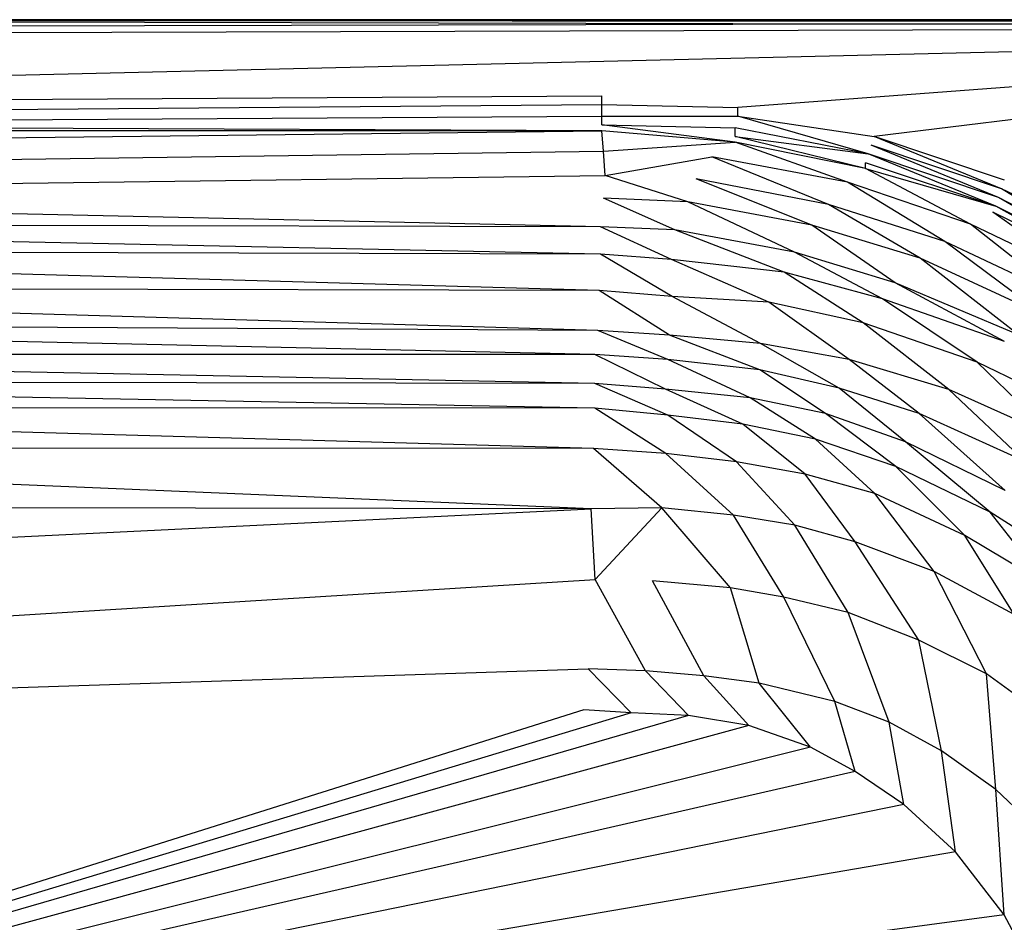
# Model space of a CAD drawing. Extents: x 0 to 1.7, y 0 to 0.75.
# Tile 12 of 17: x 1.13 to 1.46, y 0.45 to 0.75. Entities that reach past the tile are written whole.
import ezdxf

# ---------------------------------------------------------------- set-up
doc = ezdxf.new("R2010")
doc.units = 0
doc.layers.add('L2_CETUS_BQ170CEU2V_WANNE___REP', color=7, linetype='CONTINUOUS')
doc.layers.add('L3_CETUS_BQ170CEU2V_VER___REPLA', color=7, linetype='CONTINUOUS')

msp = doc.modelspace()

# ---------------------------------------------------------------- linework, layer by layer
at = {"layer": 'L2_CETUS_BQ170CEU2V_WANNE___REP', "color": 8}
for points, invisible_edges in [([(1.69, 0.748, 0.58), (0.85, 0.75, 0.582), (0.85, 0.748, 0.58), (1.69, 0.748, 0.58)], 13), ([(0.85, 0.75, 0.582), (1.69, 0.748, 0.58), (1.69, 0.75, 0.582), (0.85, 0.75, 0.582)], 14), ([(1.69, 0.75, 0.595), (0.85, 0.75, 0.582), (1.69, 0.75, 0.582), (1.69, 0.75, 0.595)], 13), ([(0.85, 0.75, 0.582), (1.69, 0.75, 0.595), (0.85, 0.75, 0.595), (0.85, 0.75, 0.582)], 14), ([(1.69, 0.7493, 0.5974), (0.85, 0.75, 0.595), (1.69, 0.75, 0.595), (1.69, 0.7493, 0.5974)], 13), ([(0.85, 0.75, 0.595), (1.69, 0.7493, 0.5974), (0.85, 0.7493, 0.5974), (0.85, 0.75, 0.595)], 14), ([(1.69, 0.7493, 0.5974), (0.85, 0.7474, 0.5993), (0.85, 0.7493, 0.5974), (1.69, 0.7493, 0.5974)], 13), ([(0.85, 0.7474, 0.5993), (1.69, 0.7493, 0.5974), (1.69, 0.7474, 0.5993), (0.85, 0.7474, 0.5993)], 14), ([(1.69, 0.7474, 0.5993), (0.85, 0.745, 0.6), (0.85, 0.7474, 0.5993), (1.69, 0.7474, 0.5993)], 13), ([(0.85, 0.745, 0.6), (1.69, 0.7474, 0.5993), (1.69, 0.745, 0.6), (0.85, 0.745, 0.6)], 14), ([(1.69, 0.745, 0.6), (0.85, 0.725, 0.6), (0.85, 0.745, 0.6), (1.69, 0.745, 0.6)], 13), ([(0.85, 0.725, 0.6), (1.69, 0.745, 0.6), (1.32633, 0.725, 0.6), (0.85, 0.725, 0.6)], 14), ([(1.69, 0.745, 0.6), (1.3711, 0.721175, 0.6), (1.32633, 0.725, 0.6), (1.69, 0.745, 0.6)], 14), ([(1.69, 0.745, 0.6), (1.41588, 0.711612, 0.6), (1.3711, 0.721175, 0.6), (1.69, 0.745, 0.6)], 14), ([(1.69, 0.745, 0.6), (1.45875, 0.697268, 0.6), (1.41588, 0.711612, 0.6), (1.69, 0.745, 0.6)], 13), ([(1.32633, 0.725, 0.6), (0.85, 0.722131, 0.6), (0.85, 0.725, 0.6), (1.32633, 0.725, 0.6)], 13), ([(0.85, 0.722131, 0.6), (1.32633, 0.725, 0.6), (1.32633, 0.722131, 0.6), (0.85, 0.722131, 0.6)], 14), ([(1.3711, 0.721175, 0.6), (1.32633, 0.722131, 0.6), (1.32633, 0.725, 0.6), (1.3711, 0.721175, 0.6)], 13), ([(1.32633, 0.722131, 0.6), (0.85, 0.718306, 0.599), (0.85, 0.722131, 0.6), (1.32633, 0.722131, 0.6)], 13), ([(0.85, 0.718306, 0.599), (1.32633, 0.722131, 0.6), (1.32633, 0.718306, 0.599), (0.85, 0.718306, 0.599)], 14), ([(1.32633, 0.722131, 0.6), (1.3711, 0.721175, 0.6), (1.3711, 0.718306, 0.6), (1.32633, 0.722131, 0.6)], 14), ([(1.3711, 0.718306, 0.6), (1.32633, 0.718306, 0.599), (1.32633, 0.722131, 0.6), (1.3711, 0.718306, 0.6)], 13), ([(1.41588, 0.711612, 0.6), (1.3711, 0.718306, 0.6), (1.3711, 0.721175, 0.6), (1.41588, 0.711612, 0.6)], 13), ([(1.32633, 0.718306, 0.599), (0.85, 0.715437, 0.597), (0.85, 0.718306, 0.599), (1.32633, 0.718306, 0.599)], 13), ([(0.85, 0.715437, 0.597), (1.32633, 0.718306, 0.599), (1.32633, 0.715437, 0.597), (0.85, 0.715437, 0.597)], 14), ([(1.32633, 0.718306, 0.599), (1.3711, 0.718306, 0.6), (1.37015, 0.714481, 0.599), (1.32633, 0.718306, 0.599)], 14), ([(1.37015, 0.714481, 0.599), (1.32633, 0.715437, 0.597), (1.32633, 0.718306, 0.599), (1.37015, 0.714481, 0.599)], 13), ([(1.3711, 0.718306, 0.6), (1.41397, 0.705874, 0.599), (1.37015, 0.714481, 0.599), (1.3711, 0.718306, 0.6)], 13), ([(1.3711, 0.718306, 0.6), (1.41588, 0.711612, 0.6), (1.41493, 0.708743, 0.6), (1.3711, 0.718306, 0.6)], 14), ([(1.41397, 0.705874, 0.599), (1.3711, 0.718306, 0.6), (1.41493, 0.708743, 0.6), (1.41397, 0.705874, 0.599)], 14), ([(0.85, 0.715437, 0.597), (1.32633, 0.713525, 0.595), (0.85, 0.713525, 0.595), (0.85, 0.715437, 0.597)], 13), ([(1.32633, 0.713525, 0.595), (0.85, 0.715437, 0.597), (1.32633, 0.715437, 0.597), (1.32633, 0.713525, 0.595)], 14), ([(1.32633, 0.713525, 0.595), (0.85, 0.707787, 0.593), (0.85, 0.713525, 0.595), (1.32633, 0.713525, 0.595)], 13), ([(0.85, 0.707787, 0.593), (1.32633, 0.713525, 0.595), (1.32691, 0.706783, 0.593), (0.85, 0.707787, 0.593)], 14), ([(1.32633, 0.715437, 0.597), (1.37015, 0.714481, 0.599), (1.37015, 0.711612, 0.597), (1.32633, 0.715437, 0.597)], 14), ([(1.32633, 0.715437, 0.597), (1.37015, 0.7097, 0.595), (1.32633, 0.713525, 0.595), (1.32633, 0.715437, 0.597)], 13), ([(1.37015, 0.7097, 0.595), (1.32633, 0.715437, 0.597), (1.37015, 0.711612, 0.597), (1.37015, 0.7097, 0.595)], 14), ([(1.37015, 0.7097, 0.595), (1.32691, 0.706783, 0.593), (1.32633, 0.713525, 0.595), (1.37015, 0.7097, 0.595)], 13), ([(1.41397, 0.705874, 0.599), (1.37015, 0.711612, 0.597), (1.37015, 0.714481, 0.599), (1.41397, 0.705874, 0.599)], 13), ([(1.32691, 0.706783, 0.593), (1.37015, 0.7097, 0.595), (1.36253, 0.704918, 0.593), (1.32691, 0.706783, 0.593)], 14), ([(1.37015, 0.7097, 0.595), (1.4071, 0.696632, 0.593), (1.36253, 0.704918, 0.593), (1.37015, 0.7097, 0.595)], 13), ([(1.37015, 0.711612, 0.597), (1.41397, 0.705874, 0.599), (1.41302, 0.703005, 0.597), (1.37015, 0.711612, 0.597)], 14), ([(1.37015, 0.711612, 0.597), (1.41302, 0.701093, 0.595), (1.37015, 0.7097, 0.595), (1.37015, 0.711612, 0.597)], 13), ([(1.41302, 0.701093, 0.595), (1.37015, 0.711612, 0.597), (1.41302, 0.703005, 0.597), (1.41302, 0.701093, 0.595)], 14), ([(1.4071, 0.696632, 0.593), (1.37015, 0.7097, 0.595), (1.41302, 0.701093, 0.595), (1.4071, 0.696632, 0.593)], 14), ([(1.41588, 0.711612, 0.6), (1.45779, 0.694399, 0.6), (1.41493, 0.708743, 0.6), (1.41588, 0.711612, 0.6)], 13), ([(1.45779, 0.694399, 0.6), (1.41588, 0.711612, 0.6), (1.45875, 0.697268, 0.6), (1.45779, 0.694399, 0.6)], 14), ([(1.32691, 0.706783, 0.593), (0.85, 0.700137, 0.589), (0.85, 0.707787, 0.593), (1.32691, 0.706783, 0.593)], 13), ([(0.85, 0.700137, 0.589), (1.32691, 0.706783, 0.593), (1.32741, 0.698824, 0.589), (0.85, 0.700137, 0.589)], 14), ([(1.36253, 0.704918, 0.593), (1.32741, 0.698824, 0.589), (1.32691, 0.706783, 0.593), (1.36253, 0.704918, 0.593)], 13), ([(1.41493, 0.708743, 0.6), (1.45684, 0.69153, 0.599), (1.41397, 0.705874, 0.599), (1.41493, 0.708743, 0.6)], 13), ([(1.45684, 0.69153, 0.599), (1.41493, 0.708743, 0.6), (1.45779, 0.694399, 0.6), (1.45684, 0.69153, 0.599)], 14), ([(1.32741, 0.698824, 0.589), (1.36253, 0.704918, 0.593), (1.35739, 0.697718, 0.589), (1.32741, 0.698824, 0.589)], 14), ([(1.36253, 0.704918, 0.593), (1.40086, 0.689303, 0.589), (1.35739, 0.697718, 0.589), (1.36253, 0.704918, 0.593)], 13), ([(1.40086, 0.689303, 0.589), (1.36253, 0.704918, 0.593), (1.4071, 0.696632, 0.593), (1.40086, 0.689303, 0.589)], 14), ([(1.41397, 0.705874, 0.599), (1.45589, 0.688661, 0.597), (1.41302, 0.703005, 0.597), (1.41397, 0.705874, 0.599)], 13), ([(1.45589, 0.688661, 0.597), (1.41302, 0.701093, 0.595), (1.41302, 0.703005, 0.597), (1.45589, 0.688661, 0.597)], 13), ([(1.45589, 0.688661, 0.597), (1.41397, 0.705874, 0.599), (1.45684, 0.69153, 0.599), (1.45589, 0.688661, 0.597)], 14), ([(1.32741, 0.698824, 0.589), (0.85, 0.692486, 0.583), (0.85, 0.700137, 0.589), (1.32741, 0.698824, 0.589)], 13), ([(1.41302, 0.701093, 0.595), (1.44758, 0.682788, 0.593), (1.4071, 0.696632, 0.593), (1.41302, 0.701093, 0.595)], 13), ([(1.44758, 0.682788, 0.593), (1.41302, 0.701093, 0.595), (1.45494, 0.686749, 0.595), (1.44758, 0.682788, 0.593)], 14), ([(1.41302, 0.701093, 0.595), (1.45589, 0.688661, 0.597), (1.45494, 0.686749, 0.595), (1.41302, 0.701093, 0.595)], 14), ([(0.85, 0.692486, 0.583), (1.32741, 0.698824, 0.589), (1.32691, 0.691362, 0.583), (0.85, 0.692486, 0.583)], 14), ([(1.32741, 0.698824, 0.589), (1.35467, 0.690117, 0.583), (1.32691, 0.691362, 0.583), (1.32741, 0.698824, 0.589)], 13), ([(1.35467, 0.690117, 0.583), (1.32741, 0.698824, 0.589), (1.35739, 0.697718, 0.589), (1.35467, 0.690117, 0.583)], 14), ([(1.35739, 0.697718, 0.589), (1.39542, 0.682517, 0.583), (1.35467, 0.690117, 0.583), (1.35739, 0.697718, 0.589)], 13), ([(1.39542, 0.682517, 0.583), (1.35739, 0.697718, 0.589), (1.40086, 0.689303, 0.589), (1.39542, 0.682517, 0.583)], 14), ([(1.4071, 0.696632, 0.593), (1.43916, 0.677088, 0.589), (1.40086, 0.689303, 0.589), (1.4071, 0.696632, 0.593)], 13), ([(1.43916, 0.677088, 0.589), (1.4071, 0.696632, 0.593), (1.44758, 0.682788, 0.593), (1.43916, 0.677088, 0.589)], 14), ([(1.45875, 0.697268, 0.6), (1.49781, 0.675273, 0.6), (1.45779, 0.694399, 0.6), (1.45875, 0.697268, 0.6)], 13), ([(1.45779, 0.694399, 0.6), (1.4959, 0.671448, 0.599), (1.45684, 0.69153, 0.599), (1.45779, 0.694399, 0.6)], 13), ([(1.4959, 0.671448, 0.599), (1.45779, 0.694399, 0.6), (1.49781, 0.675273, 0.6), (1.4959, 0.671448, 0.599)], 14), ([(0.85, 0.692486, 0.583), (1.32592, 0.68191, 0.572), (0.85, 0.682924, 0.572), (0.85, 0.692486, 0.583)], 13), ([(1.32592, 0.68191, 0.572), (0.85, 0.692486, 0.583), (1.32691, 0.691362, 0.583), (1.32592, 0.68191, 0.572)], 14), ([(1.32691, 0.691362, 0.583), (1.35031, 0.680916, 0.572), (1.32592, 0.68191, 0.572), (1.32691, 0.691362, 0.583)], 13), ([(1.35031, 0.680916, 0.572), (1.32691, 0.691362, 0.583), (1.35467, 0.690117, 0.583), (1.35031, 0.680916, 0.572)], 14), ([(1.35467, 0.690117, 0.583), (1.38972, 0.673559, 0.572), (1.35031, 0.680916, 0.572), (1.35467, 0.690117, 0.583)], 13), ([(1.38972, 0.673559, 0.572), (1.35467, 0.690117, 0.583), (1.39542, 0.682517, 0.583), (1.38972, 0.673559, 0.572)], 14), ([(1.45684, 0.69153, 0.599), (1.49495, 0.669536, 0.597), (1.45589, 0.688661, 0.597), (1.45684, 0.69153, 0.599)], 13), ([(1.49495, 0.669536, 0.597), (1.45684, 0.69153, 0.599), (1.4959, 0.671448, 0.599), (1.49495, 0.669536, 0.597)], 14), ([(1.40086, 0.689303, 0.589), (1.43101, 0.671659, 0.583), (1.39542, 0.682517, 0.583), (1.40086, 0.689303, 0.589)], 13), ([(1.43101, 0.671659, 0.583), (1.40086, 0.689303, 0.589), (1.43916, 0.677088, 0.589), (1.43101, 0.671659, 0.583)], 14), ([(1.45494, 0.686749, 0.595), (1.48689, 0.663952, 0.593), (1.44758, 0.682788, 0.593), (1.45494, 0.686749, 0.595)], 13), ([(1.45589, 0.688661, 0.597), (1.49399, 0.667623, 0.595), (1.45494, 0.686749, 0.595), (1.45589, 0.688661, 0.597)], 13), ([(1.48689, 0.663952, 0.593), (1.45494, 0.686749, 0.595), (1.49399, 0.667623, 0.595), (1.48689, 0.663952, 0.593)], 14), ([(1.49399, 0.667623, 0.595), (1.45589, 0.688661, 0.597), (1.49495, 0.669536, 0.597), (1.49399, 0.667623, 0.595)], 14), ([(0.85, 0.682924, 0.572), (1.32592, 0.672956, 0.559), (0.85, 0.674317, 0.559), (0.85, 0.682924, 0.572)], 13), ([(1.32592, 0.672956, 0.559), (0.85, 0.682924, 0.572), (1.32592, 0.68191, 0.572), (1.32592, 0.672956, 0.559)], 14), ([(1.32592, 0.68191, 0.572), (1.34923, 0.671157, 0.559), (1.32592, 0.672956, 0.559), (1.32592, 0.68191, 0.572)], 13), ([(1.34923, 0.671157, 0.559), (1.32592, 0.68191, 0.572), (1.35031, 0.680916, 0.572), (1.34923, 0.671157, 0.559)], 14), ([(1.35031, 0.680916, 0.572), (1.38635, 0.66697, 0.559), (1.34923, 0.671157, 0.559), (1.35031, 0.680916, 0.572)], 13), ([(1.38635, 0.66697, 0.559), (1.35031, 0.680916, 0.572), (1.38972, 0.673559, 0.572), (1.38635, 0.66697, 0.559)], 14), ([(1.39542, 0.682517, 0.583), (1.42286, 0.663516, 0.572), (1.38972, 0.673559, 0.572), (1.39542, 0.682517, 0.583)], 13), ([(1.42286, 0.663516, 0.572), (1.39542, 0.682517, 0.583), (1.43101, 0.671659, 0.583), (1.42286, 0.663516, 0.572)], 14), ([(1.44758, 0.682788, 0.593), (1.47793, 0.658794, 0.589), (1.43916, 0.677088, 0.589), (1.44758, 0.682788, 0.593)], 13), ([(1.47793, 0.658794, 0.589), (1.44758, 0.682788, 0.593), (1.48689, 0.663952, 0.593), (1.47793, 0.658794, 0.589)], 14), ([(1.43916, 0.677088, 0.589), (1.47168, 0.652822, 0.583), (1.43101, 0.671659, 0.583), (1.43916, 0.677088, 0.589)], 13), ([(1.47168, 0.652822, 0.583), (1.43916, 0.677088, 0.589), (1.47793, 0.658794, 0.589), (1.47168, 0.652822, 0.583)], 14), ([(0.85, 0.674317, 0.559), (1.32542, 0.661017, 0.53), (0.85, 0.661885, 0.53), (0.85, 0.674317, 0.559)], 13), ([(1.32542, 0.661017, 0.53), (0.85, 0.674317, 0.559), (1.32592, 0.672956, 0.559), (1.32542, 0.661017, 0.53)], 14), ([(1.32592, 0.672956, 0.559), (1.34942, 0.659034, 0.53), (1.32542, 0.661017, 0.53), (1.32592, 0.672956, 0.559)], 13), ([(1.34942, 0.659034, 0.53), (1.32592, 0.672956, 0.559), (1.34923, 0.671157, 0.559), (1.34942, 0.659034, 0.53)], 14), ([(1.34923, 0.671157, 0.559), (1.38123, 0.657142, 0.53), (1.34942, 0.659034, 0.53), (1.34923, 0.671157, 0.559)], 13), ([(1.38123, 0.657142, 0.53), (1.34923, 0.671157, 0.559), (1.38635, 0.66697, 0.559), (1.38123, 0.657142, 0.53)], 14), ([(1.38972, 0.673559, 0.572), (1.41868, 0.658295, 0.559), (1.38635, 0.66697, 0.559), (1.38972, 0.673559, 0.572)], 13), ([(1.41868, 0.658295, 0.559), (1.38972, 0.673559, 0.572), (1.42286, 0.663516, 0.572), (1.41868, 0.658295, 0.559)], 14), ([(1.43101, 0.671659, 0.583), (1.46334, 0.646414, 0.572), (1.42286, 0.663516, 0.572), (1.43101, 0.671659, 0.583)], 13), ([(1.46334, 0.646414, 0.572), (1.43101, 0.671659, 0.583), (1.47168, 0.652822, 0.583), (1.46334, 0.646414, 0.572)], 14), ([(1.38635, 0.66697, 0.559), (1.41229, 0.650329, 0.53), (1.38123, 0.657142, 0.53), (1.38635, 0.66697, 0.559)], 13), ([(1.41229, 0.650329, 0.53), (1.38635, 0.66697, 0.559), (1.41868, 0.658295, 0.559), (1.41229, 0.650329, 0.53)], 14), ([(0.85, 0.661885, 0.53), (1.32505, 0.647828, 0.48), (0.85, 0.65041, 0.48), (0.85, 0.661885, 0.53)], 13), ([(1.32505, 0.647828, 0.48), (0.85, 0.661885, 0.53), (1.32542, 0.661017, 0.53), (1.32505, 0.647828, 0.48)], 14), ([(1.32542, 0.661017, 0.53), (1.34857, 0.646261, 0.48), (1.32505, 0.647828, 0.48), (1.32542, 0.661017, 0.53)], 13), ([(1.34857, 0.646261, 0.48), (1.32542, 0.661017, 0.53), (1.34942, 0.659034, 0.53), (1.34857, 0.646261, 0.48)], 14), ([(1.42286, 0.663516, 0.572), (1.45879, 0.644237, 0.559), (1.41868, 0.658295, 0.559), (1.42286, 0.663516, 0.572)], 13), ([(1.45879, 0.644237, 0.559), (1.42286, 0.663516, 0.572), (1.46334, 0.646414, 0.572), (1.45879, 0.644237, 0.559)], 14), ([(1.34942, 0.659034, 0.53), (1.37849, 0.643612, 0.48), (1.34857, 0.646261, 0.48), (1.34942, 0.659034, 0.53)], 13), ([(1.37849, 0.643612, 0.48), (1.34942, 0.659034, 0.53), (1.38123, 0.657142, 0.53), (1.37849, 0.643612, 0.48)], 14), ([(1.41868, 0.658295, 0.559), (1.44979, 0.637462, 0.53), (1.41229, 0.650329, 0.53), (1.41868, 0.658295, 0.559)], 13), ([(1.44979, 0.637462, 0.53), (1.41868, 0.658295, 0.559), (1.45879, 0.644237, 0.559), (1.44979, 0.637462, 0.53)], 14), ([(1.38123, 0.657142, 0.53), (1.40765, 0.638313, 0.48), (1.37849, 0.643612, 0.48), (1.38123, 0.657142, 0.53)], 13), ([(1.40765, 0.638313, 0.48), (1.38123, 0.657142, 0.53), (1.41229, 0.650329, 0.53), (1.40765, 0.638313, 0.48)], 14), ([(0.85, 0.65041, 0.48), (1.32407, 0.639977, 0.38), (0.85, 0.639891, 0.38), (0.85, 0.65041, 0.48)], 13), ([(1.32407, 0.639977, 0.38), (0.85, 0.65041, 0.48), (1.32505, 0.647828, 0.48), (1.32407, 0.639977, 0.38)], 14), ([(1.32505, 0.647828, 0.48), (1.348, 0.638313, 0.38), (1.32407, 0.639977, 0.38), (1.32505, 0.647828, 0.48)], 13), ([(1.348, 0.638313, 0.38), (1.32505, 0.647828, 0.48), (1.34857, 0.646261, 0.48), (1.348, 0.638313, 0.38)], 14), ([(1.41229, 0.650329, 0.53), (1.44042, 0.628473, 0.48), (1.40765, 0.638313, 0.48), (1.41229, 0.650329, 0.53)], 13), ([(1.44042, 0.628473, 0.48), (1.41229, 0.650329, 0.53), (1.44979, 0.637462, 0.53), (1.44042, 0.628473, 0.48)], 14), ([(1.34857, 0.646261, 0.48), (1.3783, 0.634907, 0.38), (1.348, 0.638313, 0.38), (1.34857, 0.646261, 0.48)], 13), ([(1.3783, 0.634907, 0.38), (1.34857, 0.646261, 0.48), (1.37849, 0.643612, 0.48), (1.3783, 0.634907, 0.38)], 14), ([(1.37849, 0.643612, 0.48), (1.40444, 0.628852, 0.38), (1.3783, 0.634907, 0.38), (1.37849, 0.643612, 0.48)], 13), ([(1.40444, 0.628852, 0.38), (1.37849, 0.643612, 0.48), (1.40765, 0.638313, 0.48), (1.40444, 0.628852, 0.38)], 14), ([(1.45879, 0.644237, 0.559), (1.4854, 0.620053, 0.53), (1.44979, 0.637462, 0.53), (1.45879, 0.644237, 0.559)], 13), ([(1.32407, 0.630408, 0.28), (0.85, 0.639891, 0.38), (1.32407, 0.639977, 0.38), (1.32407, 0.630408, 0.28)], 14), ([(0.85, 0.639891, 0.38), (1.32407, 0.630408, 0.28), (0.85, 0.631284, 0.28), (0.85, 0.639891, 0.38)], 13), ([(1.32407, 0.639977, 0.38), (1.34728, 0.628588, 0.28), (1.32407, 0.630408, 0.28), (1.32407, 0.639977, 0.38)], 13), ([(1.34728, 0.628588, 0.28), (1.32407, 0.639977, 0.38), (1.348, 0.638313, 0.38), (1.34728, 0.628588, 0.28)], 14), ([(1.348, 0.638313, 0.38), (1.37515, 0.625716, 0.28), (1.34728, 0.628588, 0.28), (1.348, 0.638313, 0.38)], 13), ([(1.37515, 0.625716, 0.28), (1.348, 0.638313, 0.38), (1.3783, 0.634907, 0.38), (1.37515, 0.625716, 0.28)], 14), ([(1.40765, 0.638313, 0.48), (1.43076, 0.620526, 0.38), (1.40444, 0.628852, 0.38), (1.40765, 0.638313, 0.48)], 13), ([(1.43076, 0.620526, 0.38), (1.40765, 0.638313, 0.48), (1.44042, 0.628473, 0.48), (1.43076, 0.620526, 0.38)], 14), ([(1.3783, 0.634907, 0.38), (1.39986, 0.620549, 0.28), (1.37515, 0.625716, 0.28), (1.3783, 0.634907, 0.38)], 13), ([(1.39986, 0.620549, 0.28), (1.3783, 0.634907, 0.38), (1.40444, 0.628852, 0.38), (1.39986, 0.620549, 0.28)], 14), ([(1.44979, 0.637462, 0.53), (1.47527, 0.612767, 0.48), (1.44042, 0.628473, 0.48), (1.44979, 0.637462, 0.53)], 13), ([(1.47527, 0.612767, 0.48), (1.44979, 0.637462, 0.53), (1.4854, 0.620053, 0.53), (1.47527, 0.612767, 0.48)], 14), ([(0.85, 0.631284, 0.28), (1.32407, 0.622312, 0.225), (0.85, 0.622678, 0.225), (0.85, 0.631284, 0.28)], 13), ([(1.32407, 0.622312, 0.225), (0.85, 0.631284, 0.28), (1.32407, 0.630408, 0.28), (1.32407, 0.622312, 0.225)], 14), ([(1.32407, 0.630408, 0.28), (1.34799, 0.619974, 0.225), (1.32407, 0.622312, 0.225), (1.32407, 0.630408, 0.28)], 13), ([(1.34799, 0.619974, 0.225), (1.32407, 0.630408, 0.28), (1.34728, 0.628588, 0.28), (1.34799, 0.619974, 0.225)], 14), ([(1.34728, 0.628588, 0.28), (1.37271, 0.617103, 0.225), (1.34799, 0.619974, 0.225), (1.34728, 0.628588, 0.28)], 13), ([(1.37271, 0.617103, 0.225), (1.34728, 0.628588, 0.28), (1.37515, 0.625716, 0.28), (1.37271, 0.617103, 0.225)], 14), ([(1.40444, 0.628852, 0.38), (1.42622, 0.611236, 0.28), (1.39986, 0.620549, 0.28), (1.40444, 0.628852, 0.38)], 13), ([(1.42622, 0.611236, 0.28), (1.40444, 0.628852, 0.38), (1.43076, 0.620526, 0.38), (1.42622, 0.611236, 0.28)], 14), ([(1.44042, 0.628473, 0.48), (1.46561, 0.60482, 0.38), (1.43076, 0.620526, 0.38), (1.44042, 0.628473, 0.48)], 13), ([(1.46561, 0.60482, 0.38), (1.44042, 0.628473, 0.48), (1.47527, 0.612767, 0.48), (1.46561, 0.60482, 0.38)], 14), ([(1.37515, 0.625716, 0.28), (1.39656, 0.612079, 0.225), (1.37271, 0.617103, 0.225), (1.37515, 0.625716, 0.28)], 13), ([(1.39656, 0.612079, 0.225), (1.37515, 0.625716, 0.28), (1.39986, 0.620549, 0.28), (1.39656, 0.612079, 0.225)], 14), ([(0.85, 0.622678, 0.225), (1.32358, 0.609063, 0.195), (0.85, 0.60929, 0.195), (0.85, 0.622678, 0.225)], 13), ([(1.32358, 0.609063, 0.195), (0.85, 0.622678, 0.225), (1.32407, 0.622312, 0.225), (1.32358, 0.609063, 0.195)], 14), ([(1.32407, 0.622312, 0.225), (1.34737, 0.60739, 0.195), (1.32358, 0.609063, 0.195), (1.32407, 0.622312, 0.225)], 13), ([(1.34737, 0.60739, 0.195), (1.32407, 0.622312, 0.225), (1.34799, 0.619974, 0.225), (1.34737, 0.60739, 0.195)], 14), ([(1.34799, 0.619974, 0.225), (1.37062, 0.604697, 0.195), (1.34737, 0.60739, 0.195), (1.34799, 0.619974, 0.225)], 13), ([(1.37062, 0.604697, 0.195), (1.34799, 0.619974, 0.225), (1.37271, 0.617103, 0.225), (1.37062, 0.604697, 0.195)], 14), ([(1.39986, 0.620549, 0.28), (1.42301, 0.60311, 0.225), (1.39656, 0.612079, 0.225), (1.39986, 0.620549, 0.28)], 13), ([(1.42301, 0.60311, 0.225), (1.39986, 0.620549, 0.28), (1.42622, 0.611236, 0.28), (1.42301, 0.60311, 0.225)], 14), ([(1.43076, 0.620526, 0.38), (1.45897, 0.595305, 0.28), (1.42622, 0.611236, 0.28), (1.43076, 0.620526, 0.38)], 13), ([(1.45897, 0.595305, 0.28), (1.43076, 0.620526, 0.38), (1.46561, 0.60482, 0.38), (1.45897, 0.595305, 0.28)], 14), ([(1.37271, 0.617103, 0.225), (1.3932, 0.600656, 0.195), (1.37062, 0.604697, 0.195), (1.37271, 0.617103, 0.225)], 13), ([(1.3932, 0.600656, 0.195), (1.37271, 0.617103, 0.225), (1.39656, 0.612079, 0.225), (1.3932, 0.600656, 0.195)], 14), ([(0.85, 0.60929, 0.195), (1.32284, 0.58919, 0.175), (0.85, 0.590164, 0.175), (0.85, 0.60929, 0.195)], 13), ([(1.32284, 0.58919, 0.175), (0.85, 0.60929, 0.195), (1.32358, 0.609063, 0.195), (1.32284, 0.58919, 0.175)], 14), ([(1.32358, 0.609063, 0.195), (1.34602, 0.589545, 0.175), (1.32284, 0.58919, 0.175), (1.32358, 0.609063, 0.195)], 13), ([(1.34602, 0.589545, 0.175), (1.32358, 0.609063, 0.195), (1.34737, 0.60739, 0.195), (1.34602, 0.589545, 0.175)], 14), ([(1.39656, 0.612079, 0.225), (1.41611, 0.594259, 0.195), (1.3932, 0.600656, 0.195), (1.39656, 0.612079, 0.225)], 13), ([(1.41611, 0.594259, 0.195), (1.39656, 0.612079, 0.225), (1.42301, 0.60311, 0.225), (1.41611, 0.594259, 0.195)], 14), ([(1.42622, 0.611236, 0.28), (1.45405, 0.588141, 0.225), (1.42301, 0.60311, 0.225), (1.42622, 0.611236, 0.28)], 13), ([(1.45405, 0.588141, 0.225), (1.42622, 0.611236, 0.28), (1.45897, 0.595305, 0.28), (1.45405, 0.588141, 0.225)], 14), ([(1.34737, 0.60739, 0.195), (1.36961, 0.587188, 0.175), (1.34602, 0.589545, 0.175), (1.34737, 0.60739, 0.195)], 13), ([(1.36961, 0.587188, 0.175), (1.34737, 0.60739, 0.195), (1.37062, 0.604697, 0.195), (1.36961, 0.587188, 0.175)], 14), ([(1.37062, 0.604697, 0.195), (1.38983, 0.583821, 0.175), (1.36961, 0.587188, 0.175), (1.37062, 0.604697, 0.195)], 13), ([(1.38983, 0.583821, 0.175), (1.37062, 0.604697, 0.195), (1.3932, 0.600656, 0.195), (1.38983, 0.583821, 0.175)], 14), ([(1.42301, 0.60311, 0.225), (1.44577, 0.580454, 0.195), (1.41611, 0.594259, 0.195), (1.42301, 0.60311, 0.225)], 13), ([(1.44577, 0.580454, 0.195), (1.42301, 0.60311, 0.225), (1.45405, 0.588141, 0.225), (1.44577, 0.580454, 0.195)], 14), ([(1.3932, 0.600656, 0.195), (1.40971, 0.578434, 0.175), (1.38983, 0.583821, 0.175), (1.3932, 0.600656, 0.195)], 13), ([(1.40971, 0.578434, 0.175), (1.3932, 0.600656, 0.195), (1.41611, 0.594259, 0.195), (1.40971, 0.578434, 0.175)], 14), ([(1.41611, 0.594259, 0.195), (1.43566, 0.56867, 0.175), (1.40971, 0.578434, 0.175), (1.41611, 0.594259, 0.195)], 13), ([(1.43566, 0.56867, 0.175), (1.41611, 0.594259, 0.195), (1.44577, 0.580454, 0.195), (1.43566, 0.56867, 0.175)], 14), ([(1.45897, 0.595305, 0.28), (1.48091, 0.570926, 0.225), (1.45405, 0.588141, 0.225), (1.45897, 0.595305, 0.28)], 13), ([(1.32284, 0.58919, 0.175), (0.85, 0.566257, 0.16), (0.85, 0.590164, 0.175), (1.32284, 0.58919, 0.175)], 13), ([(1.34602, 0.589545, 0.175), (1.32412, 0.565976, 0.16), (1.32284, 0.58919, 0.175), (1.34602, 0.589545, 0.175)], 13), ([(1.32412, 0.565976, 0.16), (1.34602, 0.589545, 0.175), (1.34302, 0.565573, 0.16), (1.32412, 0.565976, 0.16)], 14), ([(1.34602, 0.589545, 0.175), (1.36863, 0.563217, 0.16), (1.34302, 0.565573, 0.16), (1.34602, 0.589545, 0.175)], 13), ([(1.36863, 0.563217, 0.16), (1.34602, 0.589545, 0.175), (1.36961, 0.587188, 0.175), (1.36863, 0.563217, 0.16)], 14), ([(0.85, 0.566257, 0.16), (1.32284, 0.58919, 0.175), (1.32412, 0.565976, 0.16), (0.85, 0.566257, 0.16)], 14), ([(1.36961, 0.587188, 0.175), (1.38616, 0.560219, 0.16), (1.36863, 0.563217, 0.16), (1.36961, 0.587188, 0.175)], 13), ([(1.38616, 0.560219, 0.16), (1.36961, 0.587188, 0.175), (1.38983, 0.583821, 0.175), (1.38616, 0.560219, 0.16)], 14), ([(1.45405, 0.588141, 0.225), (1.47273, 0.564293, 0.195), (1.44577, 0.580454, 0.195), (1.45405, 0.588141, 0.225)], 13), ([(1.47273, 0.564293, 0.195), (1.45405, 0.588141, 0.225), (1.48091, 0.570926, 0.225), (1.47273, 0.564293, 0.195)], 14), ([(1.38983, 0.583821, 0.175), (1.40739, 0.555169, 0.16), (1.38616, 0.560219, 0.16), (1.38983, 0.583821, 0.175)], 13), ([(1.40739, 0.555169, 0.16), (1.38983, 0.583821, 0.175), (1.40971, 0.578434, 0.175), (1.40739, 0.555169, 0.16)], 14), ([(1.44577, 0.580454, 0.195), (1.46194, 0.554529, 0.175), (1.43566, 0.56867, 0.175), (1.44577, 0.580454, 0.195)], 13), ([(1.46194, 0.554529, 0.175), (1.44577, 0.580454, 0.195), (1.47273, 0.564293, 0.195), (1.46194, 0.554529, 0.175)], 14), ([(1.40971, 0.578434, 0.175), (1.43064, 0.546078, 0.16), (1.40739, 0.555169, 0.16), (1.40971, 0.578434, 0.175)], 13), ([(1.43064, 0.546078, 0.16), (1.40971, 0.578434, 0.175), (1.43566, 0.56867, 0.175), (1.43064, 0.546078, 0.16)], 14), ([(1.43566, 0.56867, 0.175), (1.45288, 0.534967, 0.16), (1.43064, 0.546078, 0.16), (1.43566, 0.56867, 0.175)], 13), ([(1.45288, 0.534967, 0.16), (1.43566, 0.56867, 0.175), (1.46194, 0.554529, 0.175), (1.45288, 0.534967, 0.16)], 14), ([(1.32412, 0.565976, 0.16), (0.85, 0.536612, 0.148), (0.85, 0.566257, 0.16), (1.32412, 0.565976, 0.16)], 13), ([(0.85, 0.536612, 0.148), (1.32412, 0.565976, 0.16), (1.32179, 0.536617, 0.148), (0.85, 0.536612, 0.148)], 14), ([(1.32412, 0.565976, 0.16), (1.34066, 0.535977, 0.148), (1.32179, 0.536617, 0.148), (1.32412, 0.565976, 0.16)], 13), ([(1.34066, 0.535977, 0.148), (1.32412, 0.565976, 0.16), (1.34302, 0.565573, 0.16), (1.34066, 0.535977, 0.148)], 14), ([(1.34302, 0.565573, 0.16), (1.35987, 0.534294, 0.148), (1.34066, 0.535977, 0.148), (1.34302, 0.565573, 0.16)], 13), ([(1.35987, 0.534294, 0.148), (1.34302, 0.565573, 0.16), (1.36863, 0.563217, 0.16), (1.35987, 0.534294, 0.148)], 14), ([(1.36863, 0.563217, 0.16), (1.37807, 0.531937, 0.148), (1.35987, 0.534294, 0.148), (1.36863, 0.563217, 0.16)], 13), ([(1.37807, 0.531937, 0.148), (1.36863, 0.563217, 0.16), (1.38616, 0.560219, 0.16), (1.37807, 0.531937, 0.148)], 14), ([(1.38616, 0.560219, 0.16), (1.40301, 0.525876, 0.148), (1.37807, 0.531937, 0.148), (1.38616, 0.560219, 0.16)], 13), ([(1.40301, 0.525876, 0.148), (1.38616, 0.560219, 0.16), (1.40739, 0.555169, 0.16), (1.40301, 0.525876, 0.148)], 14), ([(1.40739, 0.555169, 0.16), (1.42086, 0.519142, 0.148), (1.40301, 0.525876, 0.148), (1.40739, 0.555169, 0.16)], 13), ([(1.42086, 0.519142, 0.148), (1.40739, 0.555169, 0.16), (1.43064, 0.546078, 0.16), (1.42086, 0.519142, 0.148)], 14), ([(1.46194, 0.554529, 0.175), (1.4731, 0.520152, 0.16), (1.45288, 0.534967, 0.16), (1.46194, 0.554529, 0.175)], 13), ([(1.43064, 0.546078, 0.16), (1.43805, 0.509715, 0.148), (1.42086, 0.519142, 0.148), (1.43064, 0.546078, 0.16)], 13), ([(1.43805, 0.509715, 0.148), (1.43064, 0.546078, 0.16), (1.45288, 0.534967, 0.16), (1.43805, 0.509715, 0.148)], 14), ([(1.32179, 0.536617, 0.148), (0.85, 0.521311, 0.145), (0.85, 0.536612, 0.148), (1.32179, 0.536617, 0.148)], 13), ([(0.85, 0.521311, 0.145), (1.32179, 0.536617, 0.148), (1.32043, 0.523159, 0.145), (0.85, 0.521311, 0.145)], 14), ([(1.32179, 0.536617, 0.148), (1.336, 0.522216, 0.145), (1.32043, 0.523159, 0.145), (1.32179, 0.536617, 0.148)], 13), ([(1.336, 0.522216, 0.145), (1.32179, 0.536617, 0.148), (1.34066, 0.535977, 0.148), (1.336, 0.522216, 0.145)], 14), ([(1.34066, 0.535977, 0.148), (1.35488, 0.521273, 0.145), (1.336, 0.522216, 0.145), (1.34066, 0.535977, 0.148)], 13), ([(1.35488, 0.521273, 0.145), (1.34066, 0.535977, 0.148), (1.35987, 0.534294, 0.148), (1.35488, 0.521273, 0.145)], 14), ([(1.45288, 0.534967, 0.16), (1.45591, 0.49692, 0.148), (1.43805, 0.509715, 0.148), (1.45288, 0.534967, 0.16)], 13), ([(1.45591, 0.49692, 0.148), (1.45288, 0.534967, 0.16), (1.4731, 0.520152, 0.16), (1.45591, 0.49692, 0.148)], 14), ([(1.35987, 0.534294, 0.148), (1.37469, 0.517973, 0.145), (1.35488, 0.521273, 0.145), (1.35987, 0.534294, 0.148)], 13), ([(1.37469, 0.517973, 0.145), (1.35987, 0.534294, 0.148), (1.37807, 0.531937, 0.148), (1.37469, 0.517973, 0.145)], 14), ([(1.37807, 0.531937, 0.148), (1.39498, 0.510901, 0.145), (1.37469, 0.517973, 0.145), (1.37807, 0.531937, 0.148)], 13), ([(1.39498, 0.510901, 0.145), (1.37807, 0.531937, 0.148), (1.40301, 0.525876, 0.148), (1.39498, 0.510901, 0.145)], 14), ([(1.40301, 0.525876, 0.148), (1.40961, 0.502887, 0.145), (1.39498, 0.510901, 0.145), (1.40301, 0.525876, 0.148)], 13), ([(1.40961, 0.502887, 0.145), (1.40301, 0.525876, 0.148), (1.42086, 0.519142, 0.148), (1.40961, 0.502887, 0.145)], 14), ([(1.336, 0.522216, 0.145), (0.85, 0.375, 0.145), (1.32043, 0.523159, 0.145), (1.336, 0.522216, 0.145)], 14), ([(1.32043, 0.523159, 0.145), (0.85, 0.375, 0.145), (0.85, 0.521311, 0.145), (1.32043, 0.523159, 0.145)], 14), ([(1.35488, 0.521273, 0.145), (0.85, 0.375, 0.145), (1.336, 0.522216, 0.145), (1.35488, 0.521273, 0.145)], 14), ([(1.37469, 0.517973, 0.145), (0.85, 0.375, 0.145), (1.35488, 0.521273, 0.145), (1.37469, 0.517973, 0.145)], 14), ([(1.42086, 0.519142, 0.148), (1.42565, 0.492043, 0.145), (1.40961, 0.502887, 0.145), (1.42086, 0.519142, 0.148)], 13), ([(1.42565, 0.492043, 0.145), (1.42086, 0.519142, 0.148), (1.43805, 0.509715, 0.148), (1.42565, 0.492043, 0.145)], 14), ([(1.4731, 0.520152, 0.16), (1.47647, 0.477596, 0.148), (1.45591, 0.49692, 0.148), (1.4731, 0.520152, 0.16)], 13), ([(1.39498, 0.510901, 0.145), (0.85, 0.375, 0.145), (1.37469, 0.517973, 0.145), (1.39498, 0.510901, 0.145)], 14), ([(1.40961, 0.502887, 0.145), (0.85, 0.375, 0.145), (1.39498, 0.510901, 0.145), (1.40961, 0.502887, 0.145)], 14), ([(1.43805, 0.509715, 0.148), (1.44264, 0.476485, 0.145), (1.42565, 0.492043, 0.145), (1.43805, 0.509715, 0.148)], 13), ([(1.44264, 0.476485, 0.145), (1.43805, 0.509715, 0.148), (1.45591, 0.49692, 0.148), (1.44264, 0.476485, 0.145)], 14), ([(1.42565, 0.492043, 0.145), (0.85, 0.375, 0.145), (1.40961, 0.502887, 0.145), (1.42565, 0.492043, 0.145)], 14), ([(1.45591, 0.49692, 0.148), (1.45868, 0.455742, 0.145), (1.44264, 0.476485, 0.145), (1.45591, 0.49692, 0.148)], 13), ([(1.45868, 0.455742, 0.145), (1.45591, 0.49692, 0.148), (1.47647, 0.477596, 0.148), (1.45868, 0.455742, 0.145)], 14), ([(1.44264, 0.476485, 0.145), (0.85, 0.375, 0.145), (1.42565, 0.492043, 0.145), (1.44264, 0.476485, 0.145)], 14), ([(1.45868, 0.455742, 0.145), (0.85, 0.375, 0.145), (1.44264, 0.476485, 0.145), (1.45868, 0.455742, 0.145)], 14), ([(1.47647, 0.477596, 0.148), (1.46812, 0.438298, 0.145), (1.45868, 0.455742, 0.145), (1.47647, 0.477596, 0.148)], 13), ([(1.46812, 0.438298, 0.145), (0.85, 0.375, 0.145), (1.45868, 0.455742, 0.145), (1.46812, 0.438298, 0.145)], 14)]:
    msp.add_3dface(points, dxfattribs=dict(at, invisible_edges=invisible_edges))
at = {"layer": 'L3_CETUS_BQ170CEU2V_VER___REPLA', "color": 8}
for points, invisible_edges in [([(1.69, 0.748, 0.58), (0.85, 0.75, 0.579975), (0.85, 0.748, 0.58), (1.69, 0.748, 0.58)], 13), ([(0.85, 0.75, 0.579975), (1.69, 0.748, 0.58), (1.69, 0.75, 0.579975), (0.85, 0.75, 0.579975)], 14), ([(0.85, 0.75, 0.579975), (1.69, 0.75), (0.85, 0.75), (0.85, 0.75, 0.579975)], 13), ([(1.69, 0.75), (0.85, 0.75, 0.579975), (1.69, 0.75, 0.579975), (1.69, 0.75)], 14)]:
    msp.add_3dface(points, dxfattribs=dict(at, invisible_edges=invisible_edges))

doc.saveas('drawing.dxf')
